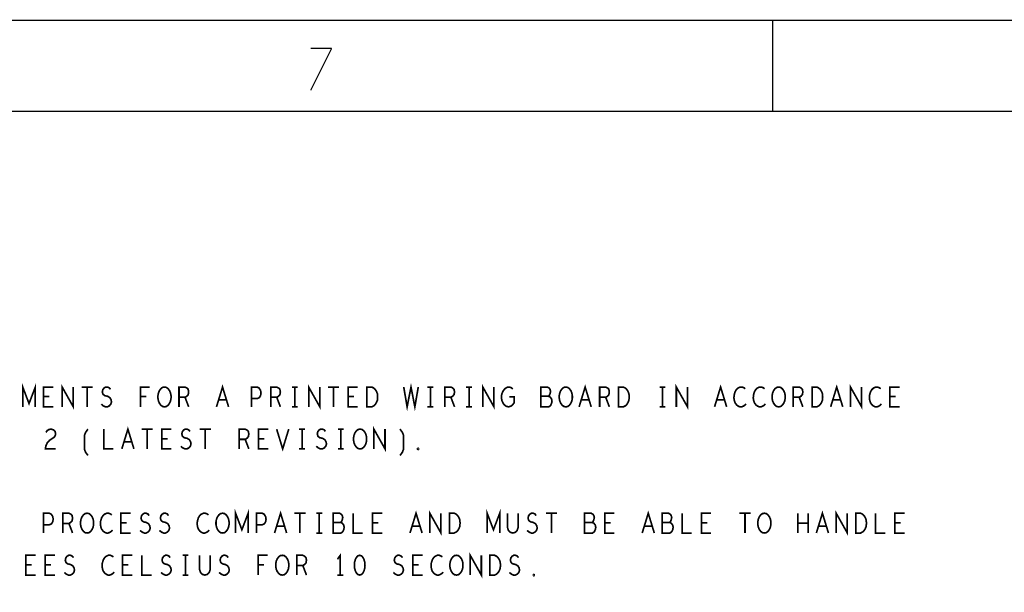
# Model space of a CAD drawing. Extents: x -16.7 to 17.3, y -13.5 to 8.5.
# Tile 14 of 37: x -12 to -7.3, y 5.8 to 8.5. Entities that reach past the tile are written whole.
import ezdxf

# ---------------------------------------------------------------- set-up
doc = ezdxf.new("R2010")
doc.units = 0
doc.layers.add('FAB_ART', color=2, linetype='CONTINUOUS')

msp = doc.modelspace()

# ---------------------------------------------------------------- linework, layer by layer
at = {"layer": 'FAB_ART'}
for points, const_width in [([(-16.6865, -13.509), (17.3135, -13.509), (17.3135, 8.491), (-16.6865, 8.491), (-16.6865, -13.509)], 0.006), ([(-8.4095, 8.058), (-8.4095, 8.491)], 0.006), ([(-10.5055, 8.358), (-10.6055, 8.158)], 0.006), ([(-10.6055, 8.358), (-10.5055, 8.358)], 0.006), ([(-16.1835, -13.009), (16.5805, -13.009), (16.5805, 8.058), (-16.1835, 8.058), (-16.1835, -13.009)], 0.006), ([(-11.9744, 6.653), (-11.9744, 6.747), (-11.9445, 6.66867), (-11.9146, 6.747), (-11.9146, 6.653)], 0.008), ([(-11.8295, 6.653), (-11.8755, 6.653), (-11.8755, 6.747), (-11.8295, 6.747)], 0.008), ([(-11.78695, 6.653), (-11.78695, 6.747), (-11.73405, 6.653), (-11.73405, 6.747)], 0.008), ([(-11.69495, 6.747), (-11.64205, 6.747)], 0.008), ([(-11.6685, 6.747), (-11.6685, 6.653)], 0.008), ([(-11.60065, 6.66553), (-11.59145, 6.6577), (-11.5811, 6.653), (-11.5719, 6.653), (-11.5627, 6.6577), (-11.5558, 6.66553), (-11.55235, 6.6765), (-11.55465, 6.68747), (-11.5604, 6.69687), (-11.57075, 6.70313), (-11.58455, 6.70627), (-11.5926, 6.71253), (-11.59605, 6.7235), (-11.59375, 6.73447), (-11.588, 6.7423), (-11.57995, 6.747), (-11.5719, 6.747), (-11.56385, 6.74387), (-11.55695, 6.73603)], 0.008), ([(-11.41435, 6.653), (-11.41435, 6.747), (-11.37065, 6.747)], 0.008), ([(-11.3005, 6.653), (-11.3097, 6.65457), (-11.31775, 6.66083), (-11.32465, 6.67023), (-11.32925, 6.6812), (-11.33155, 6.69373), (-11.33155, 6.70627), (-11.32925, 6.7188), (-11.32465, 6.72977), (-11.31775, 6.73917), (-11.3097, 6.74543), (-11.3005, 6.747), (-11.2913, 6.74543), (-11.28325, 6.73917), (-11.27635, 6.72977), (-11.27175, 6.7188), (-11.26945, 6.70627), (-11.26945, 6.69373), (-11.27175, 6.6812), (-11.27635, 6.67023), (-11.28325, 6.66083), (-11.2913, 6.65457), (-11.3005, 6.653)], 0.008), ([(-11.2315, 6.653), (-11.2315, 6.747), (-11.20275, 6.747), (-11.19355, 6.7423), (-11.1878, 6.73603), (-11.1855, 6.7235), (-11.1878, 6.71097), (-11.1947, 6.70313), (-11.20275, 6.69843), (-11.2315, 6.69843)], 0.008), ([(-11.05325, 6.653), (-11.0245, 6.747), (-10.99575, 6.653)], 0.008), ([(-10.8875, 6.653), (-10.8875, 6.747), (-10.8599, 6.747), (-10.8507, 6.7423), (-10.8438, 6.73133), (-10.8415, 6.7188), (-10.8438, 6.70627), (-10.84955, 6.69687), (-10.8599, 6.69216), (-10.8875, 6.69216)], 0.008), ([(-10.7955, 6.653), (-10.7955, 6.747), (-10.76675, 6.747), (-10.75755, 6.7423), (-10.7518, 6.73603), (-10.7495, 6.7235), (-10.7518, 6.71097), (-10.7587, 6.70313), (-10.76675, 6.69843), (-10.7955, 6.69843)], 0.008), ([(-10.6943, 6.747), (-10.6667, 6.747)], 0.008), ([(-10.6805, 6.747), (-10.6805, 6.653)], 0.008), ([(-10.61495, 6.653), (-10.61495, 6.747), (-10.56205, 6.653), (-10.56205, 6.747)], 0.008), ([(-10.52295, 6.747), (-10.47005, 6.747)], 0.008), ([(-10.4965, 6.747), (-10.4965, 6.653)], 0.008), ([(-10.3815, 6.653), (-10.4275, 6.653), (-10.4275, 6.747), (-10.3815, 6.747)], 0.008), ([(-10.3378, 6.653), (-10.3378, 6.747), (-10.3148, 6.747), (-10.3056, 6.7423), (-10.2987, 6.73603), (-10.29295, 6.72663), (-10.28835, 6.71566), (-10.2872, 6.7), (-10.28835, 6.68433), (-10.29295, 6.67337), (-10.2987, 6.66396), (-10.3056, 6.6577), (-10.3148, 6.653), (-10.3378, 6.653)], 0.008), ([(-10.163, 6.747), (-10.1469, 6.653), (-10.1285, 6.747), (-10.1101, 6.653), (-10.094, 6.747)], 0.008), ([(-10.0503, 6.747), (-10.0227, 6.747)], 0.008), ([(-10.0365, 6.747), (-10.0365, 6.653)], 0.008), ([(-9.9675, 6.653), (-9.9675, 6.747), (-9.93875, 6.747), (-9.92955, 6.7423), (-9.9238, 6.73603), (-9.9215, 6.7235), (-9.9238, 6.71097), (-9.9307, 6.70313), (-9.93875, 6.69843), (-9.9675, 6.69843)], 0.008), ([(-9.8663, 6.747), (-9.8387, 6.747)], 0.008), ([(-9.8525, 6.747), (-9.8525, 6.653)], 0.008), ([(-9.78695, 6.653), (-9.78695, 6.747), (-9.73405, 6.653), (-9.73405, 6.747)], 0.008), ([(-9.6616, 6.7), (-9.6386, 6.7), (-9.6386, 6.6718), (-9.6455, 6.6624), (-9.65355, 6.65613), (-9.66505, 6.653), (-9.67655, 6.65613), (-9.6846, 6.6624), (-9.6915, 6.6718), (-9.6961, 6.68277), (-9.6984, 6.6953), (-9.6984, 6.70627), (-9.6961, 6.71566), (-9.6915, 6.72663), (-9.6846, 6.73603), (-9.6777, 6.7423), (-9.6685, 6.747), (-9.66045, 6.747), (-9.65125, 6.74387), (-9.64435, 6.7376)], 0.008), ([(-9.4753, 6.70313), (-9.4707, 6.70783), (-9.46725, 6.71566), (-9.46495, 6.72663), (-9.46725, 6.73603), (-9.47185, 6.7423), (-9.4799, 6.747), (-9.51095, 6.747), (-9.51095, 6.653), (-9.473, 6.653), (-9.46495, 6.65927), (-9.46035, 6.66867), (-9.45805, 6.67963), (-9.46035, 6.6906), (-9.46725, 6.7), (-9.4753, 6.70313), (-9.51095, 6.70313)], 0.008), ([(-9.3925, 6.653), (-9.4017, 6.65457), (-9.40975, 6.66083), (-9.41665, 6.67023), (-9.42125, 6.6812), (-9.42355, 6.69373), (-9.42355, 6.70627), (-9.42125, 6.7188), (-9.41665, 6.72977), (-9.40975, 6.73917), (-9.4017, 6.74543), (-9.3925, 6.747), (-9.3833, 6.74543), (-9.37525, 6.73917), (-9.36835, 6.72977), (-9.36375, 6.7188), (-9.36145, 6.70627), (-9.36145, 6.69373), (-9.36375, 6.6812), (-9.36835, 6.67023), (-9.37525, 6.66083), (-9.3833, 6.65457), (-9.3925, 6.653)], 0.008), ([(-9.32925, 6.653), (-9.3005, 6.747), (-9.27175, 6.653)], 0.008), ([(-9.2315, 6.653), (-9.2315, 6.747), (-9.20275, 6.747), (-9.19355, 6.7423), (-9.1878, 6.73603), (-9.1855, 6.7235), (-9.1878, 6.71097), (-9.1947, 6.70313), (-9.20275, 6.69843), (-9.2315, 6.69843)], 0.008), ([(-9.1418, 6.653), (-9.1418, 6.747), (-9.1188, 6.747), (-9.1096, 6.7423), (-9.1027, 6.73603), (-9.09695, 6.72663), (-9.09235, 6.71566), (-9.0912, 6.7), (-9.09235, 6.68433), (-9.09695, 6.67337), (-9.1027, 6.66396), (-9.1096, 6.6577), (-9.1188, 6.653), (-9.1418, 6.653)], 0.008), ([(-8.9463, 6.747), (-8.9187, 6.747)], 0.008), ([(-8.9325, 6.747), (-8.9325, 6.653)], 0.008), ([(-8.86695, 6.653), (-8.86695, 6.747), (-8.81405, 6.653), (-8.81405, 6.747)], 0.008), ([(-8.68525, 6.653), (-8.6565, 6.747), (-8.62775, 6.653)], 0.008), ([(-8.5392, 6.73917), (-8.5461, 6.74387), (-8.55415, 6.747), (-8.56335, 6.747), (-8.5737, 6.7423), (-8.58175, 6.73447), (-8.5875, 6.72507), (-8.5921, 6.7094), (-8.59325, 6.6953), (-8.59095, 6.6812), (-8.5875, 6.6718), (-8.5806, 6.6624), (-8.57255, 6.65613), (-8.5645, 6.653), (-8.55645, 6.653), (-8.5484, 6.65613), (-8.5415, 6.66083), (-8.53575, 6.6671)], 0.008), ([(-8.4472, 6.73917), (-8.4541, 6.74387), (-8.46215, 6.747), (-8.47135, 6.747), (-8.4817, 6.7423), (-8.48975, 6.73447), (-8.4955, 6.72507), (-8.5001, 6.7094), (-8.50125, 6.6953), (-8.49895, 6.6812), (-8.4955, 6.6718), (-8.4886, 6.6624), (-8.48055, 6.65613), (-8.4725, 6.653), (-8.46445, 6.653), (-8.4564, 6.65613), (-8.4495, 6.66083), (-8.44375, 6.6671)], 0.008), ([(-8.3805, 6.653), (-8.3897, 6.65457), (-8.39775, 6.66083), (-8.40465, 6.67023), (-8.40925, 6.6812), (-8.41155, 6.69373), (-8.41155, 6.70627), (-8.40925, 6.7188), (-8.40465, 6.72977), (-8.39775, 6.73917), (-8.3897, 6.74543), (-8.3805, 6.747), (-8.3713, 6.74543), (-8.36325, 6.73917), (-8.35635, 6.72977), (-8.35175, 6.7188), (-8.34945, 6.70627), (-8.34945, 6.69373), (-8.35175, 6.6812), (-8.35635, 6.67023), (-8.36325, 6.66083), (-8.3713, 6.65457), (-8.3805, 6.653)], 0.008), ([(-8.3115, 6.653), (-8.3115, 6.747), (-8.28275, 6.747), (-8.27355, 6.7423), (-8.2678, 6.73603), (-8.2655, 6.7235), (-8.2678, 6.71097), (-8.2747, 6.70313), (-8.28275, 6.69843), (-8.3115, 6.69843)], 0.008), ([(-8.2218, 6.653), (-8.2218, 6.747), (-8.1988, 6.747), (-8.1896, 6.7423), (-8.1827, 6.73603), (-8.17695, 6.72663), (-8.17235, 6.71566), (-8.1712, 6.7), (-8.17235, 6.68433), (-8.17695, 6.67337), (-8.1827, 6.66396), (-8.1896, 6.6577), (-8.1988, 6.653), (-8.2218, 6.653)], 0.008), ([(-8.13325, 6.653), (-8.1045, 6.747), (-8.07575, 6.653)], 0.008), ([(-8.03895, 6.653), (-8.03895, 6.747), (-7.98605, 6.653), (-7.98605, 6.747)], 0.008), ([(-7.8952, 6.73917), (-7.9021, 6.74387), (-7.91015, 6.747), (-7.91935, 6.747), (-7.9297, 6.7423), (-7.93775, 6.73447), (-7.9435, 6.72507), (-7.9481, 6.7094), (-7.94925, 6.6953), (-7.94695, 6.6812), (-7.9435, 6.6718), (-7.9366, 6.6624), (-7.92855, 6.65613), (-7.9205, 6.653), (-7.91245, 6.653), (-7.9044, 6.65613), (-7.8975, 6.66083), (-7.89175, 6.6671)], 0.008), ([(-7.8055, 6.653), (-7.8515, 6.653), (-7.8515, 6.747), (-7.8055, 6.747)], 0.008), ([(-11.8479, 6.70157), (-11.8755, 6.70157)], 0.008), ([(-11.38675, 6.70157), (-11.41435, 6.70157)], 0.008), ([(-11.20275, 6.69843), (-11.1855, 6.653)], 0.008), ([(-10.76675, 6.69843), (-10.7495, 6.653)], 0.008), ([(-10.3999, 6.70157), (-10.4275, 6.70157)], 0.008), ([(-9.93875, 6.69843), (-9.9215, 6.653)], 0.008), ([(-9.20275, 6.69843), (-9.1855, 6.653)], 0.008), ([(-8.28275, 6.69843), (-8.2655, 6.653)], 0.008), ([(-7.8239, 6.70157), (-7.8515, 6.70157)], 0.008), ([(-11.0061, 6.6859), (-11.0429, 6.6859)], 0.008), ([(-10.6943, 6.653), (-10.6667, 6.653)], 0.008), ([(-10.0503, 6.653), (-10.0227, 6.653)], 0.008), ([(-9.8663, 6.653), (-9.8387, 6.653)], 0.008), ([(-9.2821, 6.6859), (-9.3189, 6.6859)], 0.008), ([(-8.9463, 6.653), (-8.9187, 6.653)], 0.008), ([(-8.6381, 6.6859), (-8.6749, 6.6859)], 0.008), ([(-8.0861, 6.6859), (-8.1229, 6.6859)], 0.008), ([(-11.50325, 6.453), (-11.4745, 6.547), (-11.44575, 6.453)], 0.008), ([(-10.30495, 6.453), (-10.30495, 6.547), (-10.25205, 6.453), (-10.25205, 6.547)], 0.008), ([(-11.86435, 6.53133), (-11.85745, 6.54073), (-11.8494, 6.54543), (-11.8402, 6.547), (-11.8287, 6.54387), (-11.82065, 6.53603), (-11.81835, 6.52663), (-11.8195, 6.51723), (-11.8241, 6.5094), (-11.8471, 6.49373), (-11.85745, 6.48277), (-11.86435, 6.4671), (-11.86665, 6.453), (-11.81835, 6.453)], 0.008), ([(-11.66425, 6.42167), (-11.67575, 6.43733), (-11.6815, 6.453), (-11.6815, 6.51566), (-11.67575, 6.53133), (-11.66425, 6.547)], 0.008), ([(-11.5895, 6.547), (-11.5895, 6.453), (-11.5435, 6.453)], 0.008), ([(-11.40895, 6.547), (-11.35605, 6.547)], 0.008), ([(-11.3825, 6.547), (-11.3825, 6.453)], 0.008), ([(-11.2675, 6.453), (-11.3135, 6.453), (-11.3135, 6.547), (-11.2675, 6.547)], 0.008), ([(-11.22265, 6.46553), (-11.21345, 6.4577), (-11.2031, 6.453), (-11.1939, 6.453), (-11.1847, 6.4577), (-11.1778, 6.46553), (-11.17435, 6.4765), (-11.17665, 6.48747), (-11.1824, 6.49687), (-11.19275, 6.50313), (-11.20655, 6.50627), (-11.2146, 6.51253), (-11.21805, 6.5235), (-11.21575, 6.53447), (-11.21, 6.5423), (-11.20195, 6.547), (-11.1939, 6.547), (-11.18585, 6.54387), (-11.17895, 6.53603)], 0.008), ([(-11.13295, 6.547), (-11.08005, 6.547)], 0.008), ([(-11.1065, 6.547), (-11.1065, 6.453)], 0.008), ([(-10.9455, 6.453), (-10.9455, 6.547), (-10.91675, 6.547), (-10.90755, 6.5423), (-10.9018, 6.53603), (-10.8995, 6.5235), (-10.9018, 6.51097), (-10.9087, 6.50313), (-10.91675, 6.49843), (-10.9455, 6.49843)], 0.008), ([(-10.8075, 6.453), (-10.8535, 6.453), (-10.8535, 6.547), (-10.8075, 6.547)], 0.008), ([(-10.76725, 6.547), (-10.7385, 6.453), (-10.70975, 6.547)], 0.008), ([(-10.6603, 6.547), (-10.6327, 6.547)], 0.008), ([(-10.6465, 6.547), (-10.6465, 6.453)], 0.008), ([(-10.57865, 6.46553), (-10.56945, 6.4577), (-10.5591, 6.453), (-10.5499, 6.453), (-10.5407, 6.4577), (-10.5338, 6.46553), (-10.53035, 6.4765), (-10.53265, 6.48747), (-10.5384, 6.49687), (-10.54875, 6.50313), (-10.56255, 6.50627), (-10.5706, 6.51253), (-10.57405, 6.5235), (-10.57175, 6.53447), (-10.566, 6.5423), (-10.55795, 6.547), (-10.5499, 6.547), (-10.54185, 6.54387), (-10.53495, 6.53603)], 0.008), ([(-10.4763, 6.547), (-10.4487, 6.547)], 0.008), ([(-10.4625, 6.547), (-10.4625, 6.453)], 0.008), ([(-10.3705, 6.453), (-10.3797, 6.45457), (-10.38775, 6.46083), (-10.39465, 6.47023), (-10.39925, 6.4812), (-10.40155, 6.49373), (-10.40155, 6.50627), (-10.39925, 6.5188), (-10.39465, 6.52977), (-10.38775, 6.53917), (-10.3797, 6.54543), (-10.3705, 6.547), (-10.3613, 6.54543), (-10.35325, 6.53917), (-10.34635, 6.52977), (-10.34175, 6.5188), (-10.33945, 6.50627), (-10.33945, 6.49373), (-10.34175, 6.4812), (-10.34635, 6.47023), (-10.35325, 6.46083), (-10.3613, 6.45457), (-10.3705, 6.453)], 0.008), ([(-10.18075, 6.42167), (-10.16925, 6.43733), (-10.1635, 6.453), (-10.1635, 6.51566), (-10.16925, 6.53133), (-10.18075, 6.547)], 0.008), ([(-11.4561, 6.4859), (-11.4929, 6.4859)], 0.008), ([(-11.2859, 6.50157), (-11.3135, 6.50157)], 0.008), ([(-10.91675, 6.49843), (-10.8995, 6.453)], 0.008), ([(-10.8259, 6.50157), (-10.8535, 6.50157)], 0.008), ([(-10.0945, 6.44987), (-10.0968, 6.45143), (-10.0968, 6.45457), (-10.0945, 6.45613), (-10.0922, 6.45457), (-10.0922, 6.45143), (-10.0945, 6.44987)], 0.008), ([(-10.6603, 6.453), (-10.6327, 6.453)], 0.008), ([(-10.4763, 6.453), (-10.4487, 6.453)], 0.008), ([(-11.8755, 6.053), (-11.8755, 6.147), (-11.8479, 6.147), (-11.8387, 6.1423), (-11.8318, 6.13133), (-11.8295, 6.1188), (-11.8318, 6.10627), (-11.83755, 6.09687), (-11.8479, 6.09216), (-11.8755, 6.09216)], 0.008), ([(-11.7835, 6.053), (-11.7835, 6.147), (-11.75475, 6.147), (-11.74555, 6.1423), (-11.7398, 6.13603), (-11.7375, 6.1235), (-11.7398, 6.11097), (-11.7467, 6.10313), (-11.75475, 6.09843), (-11.7835, 6.09843)], 0.008), ([(-11.6685, 6.053), (-11.6777, 6.05457), (-11.68575, 6.06083), (-11.69265, 6.07023), (-11.69725, 6.0812), (-11.69955, 6.09373), (-11.69955, 6.10627), (-11.69725, 6.1188), (-11.69265, 6.12977), (-11.68575, 6.13917), (-11.6777, 6.14543), (-11.6685, 6.147), (-11.6593, 6.14543), (-11.65125, 6.13917), (-11.64435, 6.12977), (-11.63975, 6.1188), (-11.63745, 6.10627), (-11.63745, 6.09373), (-11.63975, 6.0812), (-11.64435, 6.07023), (-11.65125, 6.06083), (-11.6593, 6.05457), (-11.6685, 6.053)], 0.008), ([(-11.5512, 6.13917), (-11.5581, 6.14387), (-11.56615, 6.147), (-11.57535, 6.147), (-11.5857, 6.1423), (-11.59375, 6.13447), (-11.5995, 6.12507), (-11.6041, 6.1094), (-11.60525, 6.0953), (-11.60295, 6.0812), (-11.5995, 6.0718), (-11.5926, 6.0624), (-11.58455, 6.05613), (-11.5765, 6.053), (-11.56845, 6.053), (-11.5604, 6.05613), (-11.5535, 6.06083), (-11.54775, 6.0671)], 0.008), ([(-11.4615, 6.053), (-11.5075, 6.053), (-11.5075, 6.147), (-11.4615, 6.147)], 0.008), ([(-11.41665, 6.06553), (-11.40745, 6.0577), (-11.3971, 6.053), (-11.3879, 6.053), (-11.3787, 6.0577), (-11.3718, 6.06553), (-11.36835, 6.0765), (-11.37065, 6.08747), (-11.3764, 6.09687), (-11.38675, 6.10313), (-11.40055, 6.10627), (-11.4086, 6.11253), (-11.41205, 6.1235), (-11.40975, 6.13447), (-11.404, 6.1423), (-11.39595, 6.147), (-11.3879, 6.147), (-11.37985, 6.14387), (-11.37295, 6.13603)], 0.008), ([(-11.32465, 6.06553), (-11.31545, 6.0577), (-11.3051, 6.053), (-11.2959, 6.053), (-11.2867, 6.0577), (-11.2798, 6.06553), (-11.27635, 6.0765), (-11.27865, 6.08747), (-11.2844, 6.09687), (-11.29475, 6.10313), (-11.30855, 6.10627), (-11.3166, 6.11253), (-11.32005, 6.1235), (-11.31775, 6.13447), (-11.312, 6.1423), (-11.30395, 6.147), (-11.2959, 6.147), (-11.28785, 6.14387), (-11.28095, 6.13603)], 0.008), ([(-11.0912, 6.13917), (-11.0981, 6.14387), (-11.10615, 6.147), (-11.11535, 6.147), (-11.1257, 6.1423), (-11.13375, 6.13447), (-11.1395, 6.12507), (-11.1441, 6.1094), (-11.14525, 6.0953), (-11.14295, 6.0812), (-11.1395, 6.0718), (-11.1326, 6.0624), (-11.12455, 6.05613), (-11.1165, 6.053), (-11.10845, 6.053), (-11.1004, 6.05613), (-11.0935, 6.06083), (-11.08775, 6.0671)], 0.008), ([(-11.0245, 6.053), (-11.0337, 6.05457), (-11.04175, 6.06083), (-11.04865, 6.07023), (-11.05325, 6.0812), (-11.05555, 6.09373), (-11.05555, 6.10627), (-11.05325, 6.1188), (-11.04865, 6.12977), (-11.04175, 6.13917), (-11.0337, 6.14543), (-11.0245, 6.147), (-11.0153, 6.14543), (-11.00725, 6.13917), (-11.00035, 6.12977), (-10.99575, 6.1188), (-10.99345, 6.10627), (-10.99345, 6.09373), (-10.99575, 6.0812), (-11.00035, 6.07023), (-11.00725, 6.06083), (-11.0153, 6.05457), (-11.0245, 6.053)], 0.008), ([(-10.9624, 6.053), (-10.9624, 6.147), (-10.9325, 6.06867), (-10.9026, 6.147), (-10.9026, 6.053)], 0.008), ([(-10.8635, 6.053), (-10.8635, 6.147), (-10.8359, 6.147), (-10.8267, 6.1423), (-10.8198, 6.13133), (-10.8175, 6.1188), (-10.8198, 6.10627), (-10.82555, 6.09687), (-10.8359, 6.09216), (-10.8635, 6.09216)], 0.008), ([(-10.77725, 6.053), (-10.7485, 6.147), (-10.71975, 6.053)], 0.008), ([(-10.68295, 6.147), (-10.63005, 6.147)], 0.008), ([(-10.6565, 6.147), (-10.6565, 6.053)], 0.008), ([(-10.5783, 6.147), (-10.5507, 6.147)], 0.008), ([(-10.5645, 6.147), (-10.5645, 6.053)], 0.008), ([(-10.4633, 6.10313), (-10.4587, 6.10783), (-10.45525, 6.11566), (-10.45295, 6.12663), (-10.45525, 6.13603), (-10.45985, 6.1423), (-10.4679, 6.147), (-10.49895, 6.147), (-10.49895, 6.053), (-10.461, 6.053), (-10.45295, 6.05927), (-10.44835, 6.06867), (-10.44605, 6.07963), (-10.44835, 6.0906), (-10.45525, 6.1), (-10.4633, 6.10313), (-10.49895, 6.10313)], 0.008), ([(-10.4035, 6.147), (-10.4035, 6.053), (-10.3575, 6.053)], 0.008), ([(-10.2655, 6.053), (-10.3115, 6.053), (-10.3115, 6.147), (-10.2655, 6.147)], 0.008), ([(-10.13325, 6.053), (-10.1045, 6.147), (-10.07575, 6.053)], 0.008), ([(-10.03895, 6.053), (-10.03895, 6.147), (-9.98605, 6.053), (-9.98605, 6.147)], 0.008), ([(-9.9458, 6.053), (-9.9458, 6.147), (-9.9228, 6.147), (-9.9136, 6.1423), (-9.9067, 6.13603), (-9.90095, 6.12663), (-9.89635, 6.11566), (-9.8952, 6.1), (-9.89635, 6.08433), (-9.90095, 6.07337), (-9.9067, 6.06396), (-9.9136, 6.0577), (-9.9228, 6.053), (-9.9458, 6.053)], 0.008), ([(-9.7664, 6.053), (-9.7664, 6.147), (-9.7365, 6.06867), (-9.7066, 6.147), (-9.7066, 6.053)], 0.008), ([(-9.6698, 6.147), (-9.6698, 6.07963), (-9.6652, 6.06553), (-9.656, 6.05613), (-9.6445, 6.053), (-9.633, 6.05613), (-9.6238, 6.06553), (-9.6192, 6.07963), (-9.6192, 6.147)], 0.008), ([(-9.57665, 6.06553), (-9.56745, 6.0577), (-9.5571, 6.053), (-9.5479, 6.053), (-9.5387, 6.0577), (-9.5318, 6.06553), (-9.52835, 6.0765), (-9.53065, 6.08747), (-9.5364, 6.09687), (-9.54675, 6.10313), (-9.56055, 6.10627), (-9.5686, 6.11253), (-9.57205, 6.1235), (-9.56975, 6.13447), (-9.564, 6.1423), (-9.55595, 6.147), (-9.5479, 6.147), (-9.53985, 6.14387), (-9.53295, 6.13603)], 0.008), ([(-9.48695, 6.147), (-9.43405, 6.147)], 0.008), ([(-9.4605, 6.147), (-9.4605, 6.053)], 0.008), ([(-9.2673, 6.10313), (-9.2627, 6.10783), (-9.25925, 6.11566), (-9.25695, 6.12663), (-9.25925, 6.13603), (-9.26385, 6.1423), (-9.2719, 6.147), (-9.30295, 6.147), (-9.30295, 6.053), (-9.265, 6.053), (-9.25695, 6.05927), (-9.25235, 6.06867), (-9.25005, 6.07963), (-9.25235, 6.0906), (-9.25925, 6.1), (-9.2673, 6.10313), (-9.30295, 6.10313)], 0.008), ([(-9.1615, 6.053), (-9.2075, 6.053), (-9.2075, 6.147), (-9.1615, 6.147)], 0.008), ([(-9.02925, 6.053), (-9.0005, 6.147), (-8.97175, 6.053)], 0.008), ([(-8.8993, 6.10313), (-8.8947, 6.10783), (-8.89125, 6.11566), (-8.88895, 6.12663), (-8.89125, 6.13603), (-8.89585, 6.1423), (-8.9039, 6.147), (-8.93495, 6.147), (-8.93495, 6.053), (-8.897, 6.053), (-8.88895, 6.05927), (-8.88435, 6.06867), (-8.88205, 6.07963), (-8.88435, 6.0906), (-8.89125, 6.1), (-8.8993, 6.10313), (-8.93495, 6.10313)], 0.008), ([(-8.8395, 6.147), (-8.8395, 6.053), (-8.7935, 6.053)], 0.008), ([(-8.7015, 6.053), (-8.7475, 6.053), (-8.7475, 6.147), (-8.7015, 6.147)], 0.008), ([(-8.56695, 6.147), (-8.51405, 6.147)], 0.008), ([(-8.5405, 6.147), (-8.5405, 6.053)], 0.008), ([(-8.4485, 6.053), (-8.4577, 6.05457), (-8.46575, 6.06083), (-8.47265, 6.07023), (-8.47725, 6.0812), (-8.47955, 6.09373), (-8.47955, 6.10627), (-8.47725, 6.1188), (-8.47265, 6.12977), (-8.46575, 6.13917), (-8.4577, 6.14543), (-8.4485, 6.147), (-8.4393, 6.14543), (-8.43125, 6.13917), (-8.42435, 6.12977), (-8.41975, 6.1188), (-8.41745, 6.10627), (-8.41745, 6.09373), (-8.41975, 6.0812), (-8.42435, 6.07023), (-8.43125, 6.06083), (-8.4393, 6.05457), (-8.4485, 6.053)], 0.008), ([(-8.28865, 6.053), (-8.28865, 6.147)], 0.008), ([(-8.24035, 6.147), (-8.24035, 6.053)], 0.008), ([(-8.20125, 6.053), (-8.1725, 6.147), (-8.14375, 6.053)], 0.008), ([(-8.10695, 6.053), (-8.10695, 6.147), (-8.05405, 6.053), (-8.05405, 6.147)], 0.008), ([(-8.0138, 6.053), (-8.0138, 6.147), (-7.9908, 6.147), (-7.9816, 6.1423), (-7.9747, 6.13603), (-7.96895, 6.12663), (-7.96435, 6.11566), (-7.9632, 6.1), (-7.96435, 6.08433), (-7.96895, 6.07337), (-7.9747, 6.06396), (-7.9816, 6.0577), (-7.9908, 6.053), (-8.0138, 6.053)], 0.008), ([(-7.9195, 6.147), (-7.9195, 6.053), (-7.8735, 6.053)], 0.008), ([(-7.7815, 6.053), (-7.8275, 6.053), (-7.8275, 6.147), (-7.7815, 6.147)], 0.008), ([(-11.75475, 6.09843), (-11.7375, 6.053)], 0.008), ([(-11.4799, 6.10157), (-11.5075, 6.10157)], 0.008), ([(-10.7301, 6.0859), (-10.7669, 6.0859)], 0.008), ([(-10.2839, 6.10157), (-10.3115, 6.10157)], 0.008), ([(-10.0861, 6.0859), (-10.1229, 6.0859)], 0.008), ([(-9.1799, 6.10157), (-9.2075, 6.10157)], 0.008), ([(-8.9821, 6.0859), (-9.0189, 6.0859)], 0.008), ([(-8.7199, 6.10157), (-8.7475, 6.10157)], 0.008), ([(-8.24035, 6.1), (-8.28865, 6.1)], 0.008), ([(-8.1541, 6.0859), (-8.1909, 6.0859)], 0.008), ([(-7.7999, 6.10157), (-7.8275, 6.10157)], 0.008), ([(-10.5783, 6.053), (-10.5507, 6.053)], 0.008), ([(-11.9135, 5.853), (-11.9595, 5.853), (-11.9595, 5.947), (-11.9135, 5.947)], 0.008), ([(-11.8215, 5.853), (-11.8675, 5.853), (-11.8675, 5.947), (-11.8215, 5.947)], 0.008), ([(-11.77665, 5.86553), (-11.76745, 5.8577), (-11.7571, 5.853), (-11.7479, 5.853), (-11.7387, 5.8577), (-11.7318, 5.86553), (-11.72835, 5.8765), (-11.73065, 5.88747), (-11.7364, 5.89687), (-11.74675, 5.90313), (-11.76055, 5.90627), (-11.7686, 5.91253), (-11.77205, 5.9235), (-11.76975, 5.93447), (-11.764, 5.9423), (-11.75595, 5.947), (-11.7479, 5.947), (-11.73985, 5.94387), (-11.73295, 5.93603)], 0.008), ([(-11.5432, 5.93917), (-11.5501, 5.94387), (-11.55815, 5.947), (-11.56735, 5.947), (-11.5777, 5.9423), (-11.58575, 5.93447), (-11.5915, 5.92507), (-11.5961, 5.9094), (-11.59725, 5.8953), (-11.59495, 5.8812), (-11.5915, 5.8718), (-11.5846, 5.8624), (-11.57655, 5.85613), (-11.5685, 5.853), (-11.56045, 5.853), (-11.5524, 5.85613), (-11.5455, 5.86083), (-11.53975, 5.8671)], 0.008), ([(-11.4535, 5.853), (-11.4995, 5.853), (-11.4995, 5.947), (-11.4535, 5.947)], 0.008), ([(-11.4075, 5.947), (-11.4075, 5.853), (-11.3615, 5.853)], 0.008), ([(-11.31665, 5.86553), (-11.30745, 5.8577), (-11.2971, 5.853), (-11.2879, 5.853), (-11.2787, 5.8577), (-11.2718, 5.86553), (-11.26835, 5.8765), (-11.27065, 5.88747), (-11.2764, 5.89687), (-11.28675, 5.90313), (-11.30055, 5.90627), (-11.3086, 5.91253), (-11.31205, 5.9235), (-11.30975, 5.93447), (-11.304, 5.9423), (-11.29595, 5.947), (-11.2879, 5.947), (-11.27985, 5.94387), (-11.27295, 5.93603)], 0.008), ([(-11.2143, 5.947), (-11.1867, 5.947)], 0.008), ([(-11.2005, 5.947), (-11.2005, 5.853)], 0.008), ([(-11.1338, 5.947), (-11.1338, 5.87963), (-11.1292, 5.86553), (-11.12, 5.85613), (-11.1085, 5.853), (-11.097, 5.85613), (-11.0878, 5.86553), (-11.0832, 5.87963), (-11.0832, 5.947)], 0.008), ([(-11.04065, 5.86553), (-11.03145, 5.8577), (-11.0211, 5.853), (-11.0119, 5.853), (-11.0027, 5.8577), (-10.9958, 5.86553), (-10.99235, 5.8765), (-10.99465, 5.88747), (-11.0004, 5.89687), (-11.01075, 5.90313), (-11.02455, 5.90627), (-11.0326, 5.91253), (-11.03605, 5.9235), (-11.03375, 5.93447), (-11.028, 5.9423), (-11.01995, 5.947), (-11.0119, 5.947), (-11.00385, 5.94387), (-10.99695, 5.93603)], 0.008), ([(-10.85435, 5.853), (-10.85435, 5.947), (-10.81065, 5.947)], 0.008), ([(-10.7405, 5.853), (-10.7497, 5.85457), (-10.75775, 5.86083), (-10.76465, 5.87023), (-10.76925, 5.8812), (-10.77155, 5.89373), (-10.77155, 5.90627), (-10.76925, 5.9188), (-10.76465, 5.92977), (-10.75775, 5.93917), (-10.7497, 5.94543), (-10.7405, 5.947), (-10.7313, 5.94543), (-10.72325, 5.93917), (-10.71635, 5.92977), (-10.71175, 5.9188), (-10.70945, 5.90627), (-10.70945, 5.89373), (-10.71175, 5.8812), (-10.71635, 5.87023), (-10.72325, 5.86083), (-10.7313, 5.85457), (-10.7405, 5.853)], 0.008), ([(-10.6715, 5.853), (-10.6715, 5.947), (-10.64275, 5.947), (-10.63355, 5.9423), (-10.6278, 5.93603), (-10.6255, 5.9235), (-10.6278, 5.91097), (-10.6347, 5.90313), (-10.64275, 5.89843), (-10.6715, 5.89843)], 0.008), ([(-10.4645, 5.853), (-10.4645, 5.947), (-10.4783, 5.9282)], 0.008), ([(-10.3725, 5.947), (-10.3817, 5.94387), (-10.3886, 5.93603), (-10.3932, 5.92663), (-10.39665, 5.9141), (-10.3978, 5.9), (-10.39665, 5.8859), (-10.3932, 5.87337), (-10.3886, 5.86396), (-10.3817, 5.85613), (-10.3725, 5.853), (-10.3633, 5.85613), (-10.3564, 5.86396), (-10.3518, 5.87337), (-10.34835, 5.8859), (-10.3472, 5.9), (-10.34835, 5.9141), (-10.3518, 5.92663), (-10.3564, 5.93603), (-10.3633, 5.94387), (-10.3725, 5.947)], 0.008), ([(-10.21265, 5.86553), (-10.20345, 5.8577), (-10.1931, 5.853), (-10.1839, 5.853), (-10.1747, 5.8577), (-10.1678, 5.86553), (-10.16435, 5.8765), (-10.16665, 5.88747), (-10.1724, 5.89687), (-10.18275, 5.90313), (-10.19655, 5.90627), (-10.2046, 5.91253), (-10.20805, 5.9235), (-10.20575, 5.93447), (-10.2, 5.9423), (-10.19195, 5.947), (-10.1839, 5.947), (-10.17585, 5.94387), (-10.16895, 5.93603)], 0.008), ([(-10.0735, 5.853), (-10.1195, 5.853), (-10.1195, 5.947), (-10.0735, 5.947)], 0.008), ([(-9.9792, 5.93917), (-9.9861, 5.94387), (-9.99415, 5.947), (-10.00335, 5.947), (-10.0137, 5.9423), (-10.02175, 5.93447), (-10.0275, 5.92507), (-10.0321, 5.9094), (-10.03325, 5.8953), (-10.03095, 5.8812), (-10.0275, 5.8718), (-10.0206, 5.8624), (-10.01255, 5.85613), (-10.0045, 5.853), (-9.99645, 5.853), (-9.9884, 5.85613), (-9.9815, 5.86083), (-9.97575, 5.8671)], 0.008), ([(-9.9125, 5.853), (-9.9217, 5.85457), (-9.92975, 5.86083), (-9.93665, 5.87023), (-9.94125, 5.8812), (-9.94355, 5.89373), (-9.94355, 5.90627), (-9.94125, 5.9188), (-9.93665, 5.92977), (-9.92975, 5.93917), (-9.9217, 5.94543), (-9.9125, 5.947), (-9.9033, 5.94543), (-9.89525, 5.93917), (-9.88835, 5.92977), (-9.88375, 5.9188), (-9.88145, 5.90627), (-9.88145, 5.89373), (-9.88375, 5.8812), (-9.88835, 5.87023), (-9.89525, 5.86083), (-9.9033, 5.85457), (-9.9125, 5.853)], 0.008), ([(-9.84695, 5.853), (-9.84695, 5.947), (-9.79405, 5.853), (-9.79405, 5.947)], 0.008), ([(-9.7538, 5.853), (-9.7538, 5.947), (-9.7308, 5.947), (-9.7216, 5.9423), (-9.7147, 5.93603), (-9.70895, 5.92663), (-9.70435, 5.91566), (-9.7032, 5.9), (-9.70435, 5.88433), (-9.70895, 5.87337), (-9.7147, 5.86396), (-9.7216, 5.8577), (-9.7308, 5.853), (-9.7538, 5.853)], 0.008), ([(-9.66065, 5.86553), (-9.65145, 5.8577), (-9.6411, 5.853), (-9.6319, 5.853), (-9.6227, 5.8577), (-9.6158, 5.86553), (-9.61235, 5.8765), (-9.61465, 5.88747), (-9.6204, 5.89687), (-9.63075, 5.90313), (-9.64455, 5.90627), (-9.6526, 5.91253), (-9.65605, 5.9235), (-9.65375, 5.93447), (-9.648, 5.9423), (-9.63995, 5.947), (-9.6319, 5.947), (-9.62385, 5.94387), (-9.61695, 5.93603)], 0.008), ([(-11.9319, 5.90157), (-11.9595, 5.90157)], 0.008), ([(-11.8399, 5.90157), (-11.8675, 5.90157)], 0.008), ([(-11.4719, 5.90157), (-11.4995, 5.90157)], 0.008), ([(-10.82675, 5.90157), (-10.85435, 5.90157)], 0.008), ([(-10.64275, 5.89843), (-10.6255, 5.853)], 0.008), ([(-10.0919, 5.90157), (-10.1195, 5.90157)], 0.008), ([(-11.2143, 5.853), (-11.1867, 5.853)], 0.008), ([(-10.4783, 5.853), (-10.4507, 5.853)], 0.008), ([(-9.5445, 5.84987), (-9.5468, 5.85143), (-9.5468, 5.85457), (-9.5445, 5.85613), (-9.5422, 5.85457), (-9.5422, 5.85143), (-9.5445, 5.84987)], 0.008)]:
    msp.add_lwpolyline(points, dxfattribs=dict(at, const_width=const_width))

doc.saveas('drawing.dxf')
